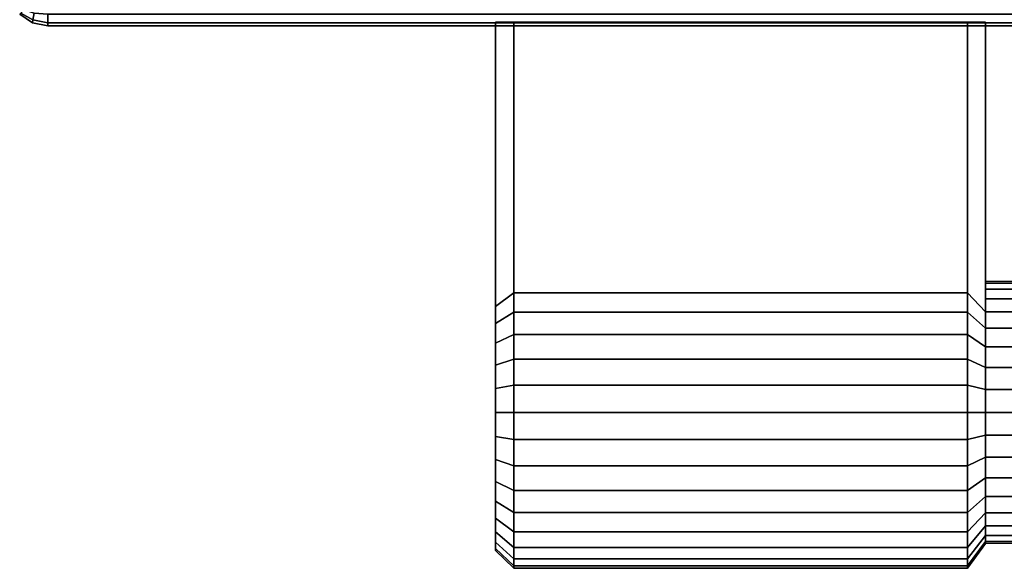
# Model space of a CAD drawing. Extents: x -17.9 to 17.9, y -15.7 to 14.9.
# Tile 1 of 18: x -17.9 to -13.1, y -15.7 to -13. Entities that reach past the tile are written whole.
import ezdxf

# ---------------------------------------------------------------- set-up
doc = ezdxf.new("R2010")
doc.units = 0
doc.linetypes.add('SOLIDLINE', pattern=[0])
doc.layers.add('BSH_B36CT81SNS_SYMBOL___Drawer_', color=7, linetype='SOLIDLINE')
doc.layers.add('BSH_B36CT81SNS_SYMBOL___Handle', color=7, linetype='SOLIDLINE')

msp = doc.modelspace()

# ---------------------------------------------------------------- linework, layer by layer
at = {"layer": 'BSH_B36CT81SNS_SYMBOL___Drawer_', "color": 7}
for points in [[(-17.859, -12.9909, 26.7561), (-17.8643, -12.9962, 26.6911), (-17.8023, -13.0377, 26.6911), (-17.8007, -13.0235, 26.7627)], [(-17.8007, -13.0235, 1.29491), (-17.8023, -13.0377, 1.36652), (-17.8643, -12.9962, 1.36652), (-17.859, -12.9909, 1.30154)], [(-17.8643, -12.9962, 1.36652), (-17.8023, -13.0377, 1.36652), (-17.8023, -13.0377, 26.6911), (-17.8643, -12.9962, 26.6911)], [(-17.7941, -12.9909, 1.23659), (-17.8007, -13.0235, 1.29491), (-17.859, -12.9909, 1.30154), (-17.8436, -12.9755, 1.252)], [(-17.859, -12.9909, 26.7561), (-17.8007, -13.0235, 26.7627), (-17.7941, -12.9909, 26.821), (-17.8436, -12.9755, 26.8056)], [(-17.8007, -13.0235, 26.7627), (-17.7291, -13.0377, 26.7643), (-17.7291, -12.9962, 26.8263), (-17.7941, -12.9909, 26.821)], [(-17.7941, -12.9909, 1.23659), (-17.7291, -12.9962, 1.23129), (-17.7291, -13.0377, 1.29333), (-17.8007, -13.0235, 1.29491)], [(-0.000751, -13.0377, 26.7643), (-0.000751, -12.9962, 26.8263), (-17.7291, -12.9962, 26.8263), (-17.7291, -13.0377, 26.7643)], [(-0.000751, -13.0377, 1.29333), (-17.7291, -13.0377, 1.29333), (-17.7291, -12.9962, 1.23129), (-0.000751, -12.9962, 1.23129)], [(-17.8007, -13.0235, 1.29491), (-17.7291, -13.0377, 1.29333), (-17.7291, -13.0522, 1.36652), (-17.8023, -13.0377, 1.36652)], [(-17.8007, -13.0235, 26.7627), (-17.8023, -13.0377, 26.6911), (-17.7291, -13.0522, 26.6911), (-17.7291, -13.0377, 26.7643)], [(-17.8023, -13.0377, 1.36652), (-17.7291, -13.0522, 1.36652), (-17.7291, -13.0522, 26.6911), (-17.8023, -13.0377, 26.6911)], [(-0.000751, -13.0522, 26.6911), (-0.000751, -13.0377, 26.7643), (-17.7291, -13.0377, 26.7643), (-17.7291, -13.0522, 26.6911)], [(-0.000751, -13.0522, 1.36652), (-17.7291, -13.0522, 1.36652), (-17.7291, -13.0377, 1.29333), (-0.000751, -13.0377, 1.29333)], [(-17.7291, -13.0522, 26.6911), (-17.7291, -13.0522, 1.36652), (-0.000751, -13.0522, 1.36652)], [(-17.7291, -13.0522, 26.6911), (-0.000751, -13.0522, 1.36652), (17.7291, -13.0522, 1.36652)], [(-17.7291, -13.0522, 26.6911), (17.7291, -13.0522, 1.36652), (17.7291, -13.0522, 26.6911)], [(-17.7291, -13.0522, 26.6911), (17.7291, -13.0522, 26.6911), (-0.000751, -13.0522, 26.6911)]]:
    msp.add_3dface(points, dxfattribs=at)
at = {"layer": 'BSH_B36CT81SNS_SYMBOL___Handle', "color": 7}
for points in [[(-15.4798, -13.0351, 24.7407), (-15.5681, -13.0351, 24.7955), (-15.5681, -13.0351, 24.8897), (-15.4798, -13.0351, 24.8471)], [(-15.4798, -13.0351, 24.8471), (-15.5681, -13.0351, 24.8897), (-15.5681, -13.0351, 24.994), (-15.4798, -13.0351, 24.9648)], [(-15.4798, -13.0351, 24.9648), (-15.5681, -13.0351, 24.994), (-15.5681, -13.0351, 25.1051), (-15.4798, -13.0351, 25.0903)], [(-15.4798, -13.0351, 25.0903), (-15.5681, -13.0351, 25.1051), (-15.5681, -13.0351, 25.2197), (-15.4798, -13.0351, 25.2197)], [(-15.4798, -13.0351, 25.2197), (-15.5681, -13.0351, 25.2197), (-15.5681, -13.0351, 25.3343), (-15.4798, -13.0351, 25.3491)], [(-15.4798, -13.0351, 25.3491), (-15.5681, -13.0351, 25.3343), (-15.5681, -13.0351, 25.4455), (-15.4798, -13.0351, 25.4746)], [(-15.4798, -13.0351, 25.4746), (-15.5681, -13.0351, 25.4455), (-15.5681, -13.0351, 25.5497), (-15.4798, -13.0351, 25.5924)], [(-15.4798, -13.0351, 25.5924), (-15.5681, -13.0351, 25.5497), (-15.5681, -13.0351, 25.644), (-15.4798, -13.0351, 25.6988)], [(-15.5681, -14.4072, 24.7955), (-15.5681, -13.0351, 24.7955), (-15.4798, -13.0351, 24.7407), (-15.4798, -14.3412, 24.7407)], [(-15.5681, -14.3405, 24.8897), (-15.5681, -13.0351, 24.8897), (-15.5681, -13.0351, 24.7955), (-15.5681, -14.4072, 24.7955)], [(-15.5681, -14.2914, 24.994), (-15.5681, -13.0351, 24.994), (-15.5681, -13.0351, 24.8897), (-15.5681, -14.3405, 24.8897)], [(-15.5681, -14.2614, 25.1051), (-15.5681, -13.0351, 25.1051), (-15.5681, -13.0351, 24.994), (-15.5681, -14.2914, 24.994)], [(-15.5681, -14.2512, 25.2197), (-15.5681, -13.0351, 25.2197), (-15.5681, -13.0351, 25.1051), (-15.5681, -14.2614, 25.1051)], [(-15.5681, -14.2614, 25.3343), (-15.5681, -13.0351, 25.3343), (-15.5681, -13.0351, 25.2197), (-15.5681, -14.2512, 25.2197)], [(-15.5681, -14.2914, 25.4455), (-15.5681, -13.0351, 25.4455), (-15.5681, -13.0351, 25.3343), (-15.5681, -14.2614, 25.3343)], [(-15.5681, -14.3405, 25.5497), (-15.5681, -13.0351, 25.5497), (-15.5681, -13.0351, 25.4455), (-15.5681, -14.2914, 25.4455)], [(-15.5681, -14.4072, 25.644), (-15.5681, -13.0351, 25.644), (-15.5681, -13.0351, 25.5497), (-15.5681, -14.3405, 25.5497)], [(-15.4798, -14.3412, 25.6988), (-15.4798, -13.0351, 25.6988), (-15.5681, -13.0351, 25.644), (-15.5681, -14.4072, 25.644)], [(-15.4798, -13.0351, 24.8471), (-13.2904, -13.0351, 24.8471), (-13.2904, -13.0351, 24.7407), (-15.4798, -13.0351, 24.7407)], [(-15.4798, -13.0351, 24.9648), (-13.2904, -13.0351, 24.9648), (-13.2904, -13.0351, 24.8471), (-15.4798, -13.0351, 24.8471)], [(-15.4798, -13.0351, 25.0903), (-13.2904, -13.0351, 25.0903), (-13.2904, -13.0351, 24.9648), (-15.4798, -13.0351, 24.9648)], [(-15.4798, -13.0351, 25.2197), (-13.2904, -13.0351, 25.2197), (-13.2904, -13.0351, 25.0903), (-15.4798, -13.0351, 25.0903)], [(-15.4798, -13.0351, 25.3491), (-13.2904, -13.0351, 25.3491), (-13.2904, -13.0351, 25.2197), (-15.4798, -13.0351, 25.2197)], [(-15.4798, -13.0351, 25.4746), (-13.2904, -13.0351, 25.4746), (-13.2904, -13.0351, 25.3491), (-15.4798, -13.0351, 25.3491)], [(-15.4798, -13.0351, 25.5924), (-13.2904, -13.0351, 25.5924), (-13.2904, -13.0351, 25.4746), (-15.4798, -13.0351, 25.4746)], [(-15.4798, -13.0351, 25.6988), (-13.2904, -13.0351, 25.6988), (-13.2904, -13.0351, 25.5924), (-15.4798, -13.0351, 25.5924)], [(-15.4798, -14.2659, 24.8471), (-15.4798, -13.0351, 24.8471), (-15.4798, -13.0351, 24.7407), (-15.4798, -14.3412, 24.7407)], [(-15.4798, -14.3412, 24.7407), (-15.4798, -13.0351, 24.7407), (-13.2904, -13.0351, 24.7407), (-13.2904, -14.3412, 24.7407)], [(-15.4798, -14.2105, 24.9648), (-15.4798, -13.0351, 24.9648), (-15.4798, -13.0351, 24.8471), (-15.4798, -14.2659, 24.8471)], [(-15.4798, -14.1765, 25.0903), (-15.4798, -13.0351, 25.0903), (-15.4798, -13.0351, 24.9648), (-15.4798, -14.2105, 24.9648)], [(-15.4798, -14.1651, 25.2197), (-15.4798, -13.0351, 25.2197), (-15.4798, -13.0351, 25.0903), (-15.4798, -14.1765, 25.0903)], [(-15.4798, -14.1765, 25.3491), (-15.4798, -13.0351, 25.3491), (-15.4798, -13.0351, 25.2197), (-15.4798, -14.1651, 25.2197)], [(-15.4798, -14.2105, 25.4746), (-15.4798, -13.0351, 25.4746), (-15.4798, -13.0351, 25.3491), (-15.4798, -14.1765, 25.3491)], [(-15.4798, -14.2659, 25.5924), (-15.4798, -13.0351, 25.5924), (-15.4798, -13.0351, 25.4746), (-15.4798, -14.2105, 25.4746)], [(-15.4798, -14.3412, 25.6988), (-15.4798, -13.0351, 25.6988), (-15.4798, -13.0351, 25.5924), (-15.4798, -14.2659, 25.5924)], [(-13.2904, -14.3412, 25.6988), (-13.2904, -13.0351, 25.6988), (-15.4798, -13.0351, 25.6988), (-15.4798, -14.3412, 25.6988)], [(-15.4798, -14.3412, 24.7407), (-15.4798, -13.0351, 24.7407), (-15.4798, -13.0351, 24.8471), (-15.4798, -14.2659, 24.8471)], [(-15.4798, -14.2659, 24.8471), (-15.4798, -13.0351, 24.8471), (-15.4798, -13.0351, 24.9648), (-15.4798, -14.2105, 24.9648)], [(-15.4798, -14.2105, 24.9648), (-15.4798, -13.0351, 24.9648), (-15.4798, -13.0351, 25.0903), (-15.4798, -14.1765, 25.0903)], [(-15.4798, -14.1765, 25.0903), (-15.4798, -13.0351, 25.0903), (-15.4798, -13.0351, 25.2197), (-15.4798, -14.1651, 25.2197)], [(-15.4798, -14.1651, 25.2197), (-15.4798, -13.0351, 25.2197), (-15.4798, -13.0351, 25.3491), (-15.4798, -14.1765, 25.3491)], [(-15.4798, -14.1765, 25.3491), (-15.4798, -13.0351, 25.3491), (-15.4798, -13.0351, 25.4746), (-15.4798, -14.2105, 25.4746)], [(-15.4798, -14.2105, 25.4746), (-15.4798, -13.0351, 25.4746), (-15.4798, -13.0351, 25.5924), (-15.4798, -14.2659, 25.5924)], [(-15.4798, -14.2659, 25.5924), (-15.4798, -13.0351, 25.5924), (-15.4798, -13.0351, 25.6988), (-15.4798, -14.3412, 25.6988)], [(-13.2904, -13.0351, 24.8471), (-13.2021, -13.0351, 24.8897), (-13.2021, -13.0351, 24.7955), (-13.2904, -13.0351, 24.7407)], [(-13.2904, -13.0351, 24.9648), (-13.2021, -13.0351, 24.994), (-13.2021, -13.0351, 24.8897), (-13.2904, -13.0351, 24.8471)], [(-13.2904, -13.0351, 25.0903), (-13.2021, -13.0351, 25.1051), (-13.2021, -13.0351, 24.994), (-13.2904, -13.0351, 24.9648)], [(-13.2904, -13.0351, 25.2197), (-13.2021, -13.0351, 25.2197), (-13.2021, -13.0351, 25.1051), (-13.2904, -13.0351, 25.0903)], [(-13.2904, -13.0351, 25.3491), (-13.2021, -13.0351, 25.3343), (-13.2021, -13.0351, 25.2197), (-13.2904, -13.0351, 25.2197)], [(-13.2904, -13.0351, 25.4746), (-13.2021, -13.0351, 25.4455), (-13.2021, -13.0351, 25.3343), (-13.2904, -13.0351, 25.3491)], [(-13.2904, -13.0351, 25.5924), (-13.2021, -13.0351, 25.5497), (-13.2021, -13.0351, 25.4455), (-13.2904, -13.0351, 25.4746)], [(-13.2904, -13.0351, 25.6988), (-13.2021, -13.0351, 25.644), (-13.2021, -13.0351, 25.5497), (-13.2904, -13.0351, 25.5924)], [(-13.2904, -14.3412, 24.7407), (-13.2904, -13.0351, 24.7407), (-13.2904, -13.0351, 24.8471), (-13.2904, -14.2659, 24.8471)], [(-13.2904, -14.2659, 24.8471), (-13.2904, -13.0351, 24.8471), (-13.2904, -13.0351, 24.9648), (-13.2904, -14.2105, 24.9648)], [(-13.2904, -14.2105, 24.9648), (-13.2904, -13.0351, 24.9648), (-13.2904, -13.0351, 25.0903), (-13.2904, -14.1765, 25.0903)], [(-13.2904, -14.1765, 25.0903), (-13.2904, -13.0351, 25.0903), (-13.2904, -13.0351, 25.2197), (-13.2904, -14.1651, 25.2197)], [(-13.2904, -14.1651, 25.2197), (-13.2904, -13.0351, 25.2197), (-13.2904, -13.0351, 25.3491), (-13.2904, -14.1765, 25.3491)], [(-13.2904, -14.1765, 25.3491), (-13.2904, -13.0351, 25.3491), (-13.2904, -13.0351, 25.4746), (-13.2904, -14.2105, 25.4746)], [(-13.2904, -14.2105, 25.4746), (-13.2904, -13.0351, 25.4746), (-13.2904, -13.0351, 25.5924), (-13.2904, -14.2659, 25.5924)], [(-13.2904, -14.2659, 25.5924), (-13.2904, -13.0351, 25.5924), (-13.2904, -13.0351, 25.6988), (-13.2904, -14.3412, 25.6988)], [(-13.2904, -14.2659, 24.8471), (-13.2904, -13.0351, 24.8471), (-13.2904, -13.0351, 24.7407), (-13.2904, -14.3412, 24.7407)], [(-13.2904, -14.3412, 24.7407), (-13.2904, -13.0351, 24.7407), (-13.2021, -13.0351, 24.7955), (-13.2021, -14.433, 24.8169)], [(-13.2904, -14.2105, 24.9648), (-13.2904, -13.0351, 24.9648), (-13.2904, -13.0351, 24.8471), (-13.2904, -14.2659, 24.8471)], [(-13.2904, -14.1765, 25.0903), (-13.2904, -13.0351, 25.0903), (-13.2904, -13.0351, 24.9648), (-13.2904, -14.2105, 24.9648)], [(-13.2904, -14.1651, 25.2197), (-13.2904, -13.0351, 25.2197), (-13.2904, -13.0351, 25.0903), (-13.2904, -14.1765, 25.0903)], [(-13.2904, -14.1765, 25.3491), (-13.2904, -13.0351, 25.3491), (-13.2904, -13.0351, 25.2197), (-13.2904, -14.1651, 25.2197)], [(-13.2904, -14.2105, 25.4746), (-13.2904, -13.0351, 25.4746), (-13.2904, -13.0351, 25.3491), (-13.2904, -14.1765, 25.3491)], [(-13.2904, -14.2659, 25.5924), (-13.2904, -13.0351, 25.5924), (-13.2904, -13.0351, 25.4746), (-13.2904, -14.2105, 25.4746)], [(-13.2904, -14.3412, 25.6988), (-13.2904, -13.0351, 25.6988), (-13.2904, -13.0351, 25.5924), (-13.2904, -14.2659, 25.5924)], [(-13.2021, -14.433, 25.6225), (-13.2021, -13.0351, 25.644), (-13.2904, -13.0351, 25.6988), (-13.2904, -14.3412, 25.6988)], [(-13.2021, -14.433, 24.8169), (-13.2021, -13.0351, 24.7955), (-13.2021, -13.0351, 24.8897), (-13.2021, -14.3697, 24.9064)], [(-13.2021, -14.3697, 24.9064), (-13.2021, -13.0351, 24.8897), (-13.2021, -13.0351, 24.994), (-13.2021, -14.3231, 25.0054)], [(-13.2021, -14.3231, 25.0054), (-13.2021, -13.0351, 24.994), (-13.2021, -13.0351, 25.1051), (-13.2021, -14.2946, 25.1109)], [(-13.2021, -14.2946, 25.1109), (-13.2021, -13.0351, 25.1051), (-13.2021, -13.0351, 25.2197), (-13.2021, -14.2849, 25.2197)], [(-13.2021, -14.2849, 25.2197), (-13.2021, -13.0351, 25.2197), (-13.2021, -13.0351, 25.3343), (-13.2021, -14.2946, 25.3285)], [(-13.2021, -14.2946, 25.3285), (-13.2021, -13.0351, 25.3343), (-13.2021, -13.0351, 25.4455), (-13.2021, -14.3231, 25.434)], [(-13.2021, -14.3231, 25.434), (-13.2021, -13.0351, 25.4455), (-13.2021, -13.0351, 25.5497), (-13.2021, -14.3697, 25.533)], [(-13.2021, -14.3697, 25.533), (-13.2021, -13.0351, 25.5497), (-13.2021, -13.0351, 25.644), (-13.2021, -14.433, 25.6225)], [(-15.5681, -14.2512, 25.2197), (-15.5681, -14.2614, 25.1051), (-15.5681, -14.9178, 25.2197)], [(-15.5681, -14.2614, 25.3343), (-15.5681, -14.2512, 25.2197), (-15.5681, -14.9178, 25.2197)], [(-15.5681, -14.2614, 25.1051), (-15.5681, -14.2914, 24.994), (-15.5681, -14.9178, 25.2197)], [(-15.5681, -14.2914, 25.4455), (-15.5681, -14.2614, 25.3343), (-15.5681, -14.9178, 25.2197)], [(-15.5681, -14.2914, 24.994), (-15.5681, -14.3405, 24.8897), (-15.5681, -14.9178, 25.2197)], [(-15.5681, -14.3405, 25.5497), (-15.5681, -14.2914, 25.4455), (-15.5681, -14.9178, 25.2197)], [(-13.2021, -14.3231, 25.0054), (-13.2021, -14.2946, 25.1109), (13.2021, -14.2849, 25.2197), (13.2021, -14.2946, 25.1109)], [(-13.2021, -14.2946, 25.1109), (-13.2021, -14.2849, 25.2197), (13.2021, -14.2946, 25.3285), (13.2021, -14.2849, 25.2197)], [(-13.2021, -14.2849, 25.2197), (-13.2021, -14.2946, 25.3285), (13.2021, -14.3231, 25.434), (13.2021, -14.2946, 25.3285)], [(-13.2021, -14.3697, 24.9064), (-13.2021, -14.3231, 25.0054), (13.2021, -14.2946, 25.1109), (13.2021, -14.3231, 25.0054)], [(-13.2021, -14.2946, 25.3285), (-13.2021, -14.3231, 25.434), (13.2021, -14.3697, 25.533), (13.2021, -14.3231, 25.434)], [(-15.5681, -14.3405, 24.8897), (-15.5681, -14.4072, 24.7955), (-15.5681, -14.9178, 25.2197)], [(-15.5681, -14.4072, 25.644), (-15.5681, -14.3405, 25.5497), (-15.5681, -14.9178, 25.2197)], [(-15.4798, -14.4339, 24.6488), (-15.5681, -14.4893, 24.7142), (-15.5681, -14.4072, 24.7955), (-15.4798, -14.3412, 24.7407)], [(-15.4798, -14.3412, 25.6988), (-15.5681, -14.4072, 25.644), (-15.5681, -14.4893, 25.7253), (-15.4798, -14.4339, 25.7907)], [(-15.4798, -14.3412, 24.7407), (-13.2904, -14.3412, 24.7407), (-13.2904, -14.4339, 24.6488), (-15.4798, -14.4339, 24.6488)], [(-15.4798, -14.4339, 25.7907), (-13.2904, -14.4339, 25.7907), (-13.2904, -14.3412, 25.6988), (-15.4798, -14.3412, 25.6988)], [(-13.2904, -14.3412, 24.7407), (-13.2021, -14.433, 24.8169), (-13.2021, -14.511, 24.7397), (-13.2904, -14.4339, 24.6488)], [(-13.2904, -14.4339, 25.7907), (-13.2021, -14.511, 25.6997), (-13.2021, -14.433, 25.6225), (-13.2904, -14.3412, 25.6988)], [(-13.2021, -14.433, 24.8169), (-13.2021, -14.3697, 24.9064), (13.2021, -14.3231, 25.0054), (13.2021, -14.3697, 24.9064)], [(-13.2021, -14.3231, 25.434), (-13.2021, -14.3697, 25.533), (13.2021, -14.433, 25.6225), (13.2021, -14.3697, 25.533)], [(-13.2021, -14.511, 24.7397), (-13.2021, -14.433, 24.8169), (13.2021, -14.3697, 24.9064), (13.2021, -14.433, 24.8169)], [(-13.2021, -14.3697, 25.533), (-13.2021, -14.433, 25.6225), (13.2021, -14.511, 25.6997), (13.2021, -14.433, 25.6225)], [(-15.5681, -14.4072, 24.7955), (-15.5681, -14.4893, 24.7142), (-15.5681, -14.9178, 25.2197)], [(-15.5681, -14.4893, 25.7253), (-15.5681, -14.4072, 25.644), (-15.5681, -14.9178, 25.2197)], [(-15.4798, -14.5414, 24.5743), (-15.5681, -14.5845, 24.6482), (-15.5681, -14.4893, 24.7142), (-15.4798, -14.4339, 24.6488)], [(-15.4798, -14.4339, 25.7907), (-15.5681, -14.4893, 25.7253), (-15.5681, -14.5845, 25.7913), (-15.4798, -14.5414, 25.8652)], [(-15.4798, -14.4339, 24.6488), (-13.2904, -14.4339, 24.6488), (-13.2904, -14.5414, 24.5743), (-15.4798, -14.5414, 24.5743)], [(-15.4798, -14.5414, 25.8652), (-13.2904, -14.5414, 25.8652), (-13.2904, -14.4339, 25.7907), (-15.4798, -14.4339, 25.7907)], [(-13.2904, -14.4339, 24.6488), (-13.2021, -14.511, 24.7397), (-13.2021, -14.6013, 24.6771), (-13.2904, -14.5414, 24.5743)], [(-13.2904, -14.5414, 25.8652), (-13.2021, -14.6013, 25.7624), (-13.2021, -14.511, 25.6997), (-13.2904, -14.4339, 25.7907)], [(-13.2021, -14.6013, 24.6771), (-13.2021, -14.511, 24.7397), (13.2021, -14.433, 24.8169), (13.2021, -14.511, 24.7397)], [(-13.2021, -14.433, 25.6225), (-13.2021, -14.511, 25.6997), (13.2021, -14.6013, 25.7624), (13.2021, -14.511, 25.6997)], [(-15.5681, -14.4893, 24.7142), (-15.5681, -14.5845, 24.6482), (-15.5681, -14.9178, 25.2197)], [(-15.5681, -14.5845, 25.7913), (-15.5681, -14.4893, 25.7253), (-15.5681, -14.9178, 25.2197)], [(-15.4798, -14.6603, 24.5194), (-15.5681, -14.6898, 24.5996), (-15.5681, -14.5845, 24.6482), (-15.4798, -14.5414, 24.5743)], [(-15.4798, -14.5414, 25.8652), (-15.5681, -14.5845, 25.7913), (-15.5681, -14.6898, 25.8399), (-15.4798, -14.6603, 25.9201)], [(-15.4798, -14.5414, 24.5743), (-13.2904, -14.5414, 24.5743), (-13.2904, -14.6603, 24.5194), (-15.4798, -14.6603, 24.5194)], [(-15.4798, -14.6603, 25.9201), (-13.2904, -14.6603, 25.9201), (-13.2904, -14.5414, 25.8652), (-15.4798, -14.5414, 25.8652)], [(-13.2904, -14.5414, 24.5743), (-13.2021, -14.6013, 24.6771), (-13.2021, -14.7013, 24.6309), (-13.2904, -14.6603, 24.5194)], [(-13.2904, -14.6603, 25.9201), (-13.2021, -14.7013, 25.8086), (-13.2021, -14.6013, 25.7624), (-13.2904, -14.5414, 25.8652)], [(-13.2021, -14.511, 25.6997), (-13.2021, -14.6013, 25.7624), (13.2021, -14.7013, 25.8086), (13.2021, -14.6013, 25.7624)], [(-13.2021, -14.7013, 24.6309), (-13.2021, -14.6013, 24.6771), (13.2021, -14.511, 24.7397), (13.2021, -14.6013, 24.6771)], [(-15.5681, -14.5845, 24.6482), (-15.5681, -14.6898, 24.5996), (-15.5681, -14.9178, 25.2197)], [(-15.5681, -14.6898, 25.8399), (-15.5681, -14.5845, 25.7913), (-15.5681, -14.9178, 25.2197)], [(-13.2021, -14.6013, 25.7624), (-13.2021, -14.7013, 25.8086), (13.2021, -14.8079, 25.8368), (13.2021, -14.7013, 25.8086)], [(-13.2021, -14.8079, 24.6026), (-13.2021, -14.7013, 24.6309), (13.2021, -14.6013, 24.6771), (13.2021, -14.7013, 24.6309)], [(-15.4798, -14.7871, 24.4858), (-15.5681, -14.802, 24.5698), (-15.5681, -14.6898, 24.5996), (-15.4798, -14.6603, 24.5194)], [(-15.4798, -14.6603, 25.9201), (-15.5681, -14.6898, 25.8399), (-15.5681, -14.802, 25.8697), (-15.4798, -14.7871, 25.9537)], [(-15.4798, -14.6603, 24.5194), (-13.2904, -14.6603, 24.5194), (-13.2904, -14.7871, 24.4858), (-15.4798, -14.7871, 24.4858)], [(-15.4798, -14.7871, 25.9537), (-13.2904, -14.7871, 25.9537), (-13.2904, -14.6603, 25.9201), (-15.4798, -14.6603, 25.9201)], [(-13.2904, -14.6603, 24.5194), (-13.2021, -14.7013, 24.6309), (-13.2021, -14.8079, 24.6026), (-13.2904, -14.7871, 24.4858)], [(-13.2904, -14.7871, 25.9537), (-13.2021, -14.8079, 25.8368), (-13.2021, -14.7013, 25.8086), (-13.2904, -14.6603, 25.9201)], [(-15.5681, -14.6898, 24.5996), (-15.5681, -14.802, 24.5698), (-15.5681, -14.9178, 25.2197)], [(-15.5681, -14.802, 25.8697), (-15.5681, -14.6898, 25.8399), (-15.5681, -14.9178, 25.2197)], [(-13.2021, -14.7013, 25.8086), (-13.2021, -14.8079, 25.8368), (13.2021, -14.9178, 25.8463), (13.2021, -14.8079, 25.8368)], [(-13.2021, -14.9178, 24.5931), (-13.2021, -14.8079, 24.6026), (13.2021, -14.7013, 24.6309), (13.2021, -14.8079, 24.6026)], [(-15.4798, -14.9178, 24.4744), (-15.5681, -14.9178, 24.5597), (-15.5681, -14.802, 24.5698), (-15.4798, -14.7871, 24.4858)], [(-15.4798, -14.7871, 25.9537), (-15.5681, -14.802, 25.8697), (-15.5681, -14.9178, 25.8797), (-15.4798, -14.9178, 25.965)], [(-15.5681, -14.802, 24.5698), (-15.5681, -14.9178, 24.5597), (-15.5681, -14.9178, 25.2197)], [(-15.5681, -14.9178, 25.8797), (-15.5681, -14.802, 25.8697), (-15.5681, -14.9178, 25.2197)], [(-15.4798, -14.7871, 24.4858), (-13.2904, -14.7871, 24.4858), (-13.2904, -14.9178, 24.4744), (-15.4798, -14.9178, 24.4744)], [(-15.4798, -14.9178, 25.965), (-13.2904, -14.9178, 25.965), (-13.2904, -14.7871, 25.9537), (-15.4798, -14.7871, 25.9537)], [(-13.2904, -14.7871, 24.4858), (-13.2021, -14.8079, 24.6026), (-13.2021, -14.9178, 24.5931), (-13.2904, -14.9178, 24.4744)], [(-13.2904, -14.9178, 25.965), (-13.2021, -14.9178, 25.8463), (-13.2021, -14.8079, 25.8368), (-13.2904, -14.7871, 25.9537)], [(-13.2021, -14.8079, 25.8368), (-13.2021, -14.9178, 25.8463), (13.2021, -15.0276, 25.8368), (13.2021, -14.9178, 25.8463)], [(-13.2021, -15.0276, 24.6026), (-13.2021, -14.9178, 24.5931), (13.2021, -14.8079, 24.6026), (13.2021, -14.9178, 24.5931)], [(-15.5681, -15.0335, 25.8697), (-15.5681, -14.9178, 25.8797), (-15.5681, -14.9178, 25.2197)], [(-15.5681, -15.1457, 25.8399), (-15.5681, -15.0335, 25.8697), (-15.5681, -14.9178, 25.2197)], [(-15.5681, -15.251, 25.7913), (-15.5681, -15.1457, 25.8399), (-15.5681, -14.9178, 25.2197)], [(-15.5681, -15.3462, 25.7253), (-15.5681, -15.251, 25.7913), (-15.5681, -14.9178, 25.2197)], [(-15.5681, -15.4283, 25.644), (-15.5681, -15.3462, 25.7253), (-15.5681, -14.9178, 25.2197)], [(-15.5681, -15.495, 25.5497), (-15.5681, -15.4283, 25.644), (-15.5681, -14.9178, 25.2197)], [(-15.5681, -15.5441, 25.4455), (-15.5681, -15.495, 25.5497), (-15.5681, -14.9178, 25.2197)], [(-15.5681, -15.5741, 25.3343), (-15.5681, -15.5441, 25.4455), (-15.5681, -14.9178, 25.2197)], [(-15.5681, -15.5843, 25.2197), (-15.5681, -15.5741, 25.3343), (-15.5681, -14.9178, 25.2197)], [(-15.5681, -15.5741, 25.1051), (-15.5681, -15.5843, 25.2197), (-15.5681, -14.9178, 25.2197)], [(-15.5681, -15.5441, 24.994), (-15.5681, -15.5741, 25.1051), (-15.5681, -14.9178, 25.2197)], [(-15.5681, -15.495, 24.8897), (-15.5681, -15.5441, 24.994), (-15.5681, -14.9178, 25.2197)], [(-15.5681, -15.4283, 24.7955), (-15.5681, -15.495, 24.8897), (-15.5681, -14.9178, 25.2197)], [(-15.5681, -15.3462, 24.7142), (-15.5681, -15.4283, 24.7955), (-15.5681, -14.9178, 25.2197)], [(-15.5681, -15.251, 24.6482), (-15.5681, -15.3462, 24.7142), (-15.5681, -14.9178, 25.2197)], [(-15.5681, -15.1457, 24.5996), (-15.5681, -15.251, 24.6482), (-15.5681, -14.9178, 25.2197)], [(-15.5681, -15.0335, 24.5698), (-15.5681, -15.1457, 24.5996), (-15.5681, -14.9178, 25.2197)], [(-15.5681, -14.9178, 24.5597), (-15.5681, -15.0335, 24.5698), (-15.5681, -14.9178, 25.2197)], [(-15.4798, -14.9178, 25.965), (-15.5681, -14.9178, 25.8797), (-15.5681, -15.0335, 25.8697), (-15.4798, -15.0485, 25.9537)], [(-15.4798, -15.0485, 24.4858), (-15.5681, -15.0335, 24.5698), (-15.5681, -14.9178, 24.5597), (-15.4798, -14.9178, 24.4744)], [(-15.4798, -15.0485, 25.9537), (-13.2904, -15.0485, 25.9537), (-13.2904, -14.9178, 25.965), (-15.4798, -14.9178, 25.965)], [(-15.4798, -14.9178, 24.4744), (-13.2904, -14.9178, 24.4744), (-13.2904, -15.0485, 24.4858), (-15.4798, -15.0485, 24.4858)], [(-13.2904, -15.0485, 25.9537), (-13.2021, -15.0276, 25.8368), (-13.2021, -14.9178, 25.8463), (-13.2904, -14.9178, 25.965)], [(-13.2904, -14.9178, 24.4744), (-13.2021, -14.9178, 24.5931), (-13.2021, -15.0276, 24.6026), (-13.2904, -15.0485, 24.4858)], [(-13.2021, -14.9178, 25.8463), (-13.2021, -15.0276, 25.8368), (13.2021, -15.1342, 25.8086), (13.2021, -15.0276, 25.8368)], [(-13.2021, -15.1342, 24.6309), (-13.2021, -15.0276, 24.6026), (13.2021, -14.9178, 24.5931), (13.2021, -15.0276, 24.6026)], [(-15.4798, -15.0485, 25.9537), (-15.5681, -15.0335, 25.8697), (-15.5681, -15.1457, 25.8399), (-15.4798, -15.1752, 25.9201)], [(-15.4798, -15.1752, 24.5194), (-15.5681, -15.1457, 24.5996), (-15.5681, -15.0335, 24.5698), (-15.4798, -15.0485, 24.4858)], [(-15.4798, -15.1752, 25.9201), (-13.2904, -15.1752, 25.9201), (-13.2904, -15.0485, 25.9537), (-15.4798, -15.0485, 25.9537)], [(-15.4798, -15.0485, 24.4858), (-13.2904, -15.0485, 24.4858), (-13.2904, -15.1752, 24.5194), (-15.4798, -15.1752, 24.5194)], [(-13.2904, -15.1752, 25.9201), (-13.2021, -15.1342, 25.8086), (-13.2021, -15.0276, 25.8368), (-13.2904, -15.0485, 25.9537)], [(-13.2904, -15.0485, 24.4858), (-13.2021, -15.0276, 24.6026), (-13.2021, -15.1342, 24.6309), (-13.2904, -15.1752, 24.5194)], [(-13.2021, -15.0276, 25.8368), (-13.2021, -15.1342, 25.8086), (13.2021, -15.2342, 25.7624), (13.2021, -15.1342, 25.8086)], [(-13.2021, -15.2342, 24.6771), (-13.2021, -15.1342, 24.6309), (13.2021, -15.0276, 24.6026), (13.2021, -15.1342, 24.6309)], [(-15.4798, -15.1752, 25.9201), (-15.5681, -15.1457, 25.8399), (-15.5681, -15.251, 25.7913), (-15.4798, -15.2941, 25.8652)], [(-15.4798, -15.2941, 24.5743), (-15.5681, -15.251, 24.6482), (-15.5681, -15.1457, 24.5996), (-15.4798, -15.1752, 24.5194)], [(-13.2904, -15.2941, 25.8652), (-13.2021, -15.2342, 25.7624), (-13.2021, -15.1342, 25.8086), (-13.2904, -15.1752, 25.9201)], [(-13.2904, -15.1752, 24.5194), (-13.2021, -15.1342, 24.6309), (-13.2021, -15.2342, 24.6771), (-13.2904, -15.2941, 24.5743)], [(-13.2021, -15.1342, 25.8086), (-13.2021, -15.2342, 25.7624), (13.2021, -15.3245, 25.6997), (13.2021, -15.2342, 25.7624)], [(-13.2021, -15.3245, 24.7397), (-13.2021, -15.2342, 24.6771), (13.2021, -15.1342, 24.6309), (13.2021, -15.2342, 24.6771)], [(-15.4798, -15.2941, 25.8652), (-13.2904, -15.2941, 25.8652), (-13.2904, -15.1752, 25.9201), (-15.4798, -15.1752, 25.9201)], [(-15.4798, -15.1752, 24.5194), (-13.2904, -15.1752, 24.5194), (-13.2904, -15.2941, 24.5743), (-15.4798, -15.2941, 24.5743)], [(-15.4798, -15.2941, 25.8652), (-15.5681, -15.251, 25.7913), (-15.5681, -15.3462, 25.7253), (-15.4798, -15.4016, 25.7907)], [(-15.4798, -15.4016, 24.6488), (-15.5681, -15.3462, 24.7142), (-15.5681, -15.251, 24.6482), (-15.4798, -15.2941, 24.5743)], [(-13.2904, -15.4016, 25.7907), (-13.2021, -15.3245, 25.6997), (-13.2021, -15.2342, 25.7624), (-13.2904, -15.2941, 25.8652)], [(-13.2904, -15.2941, 24.5743), (-13.2021, -15.2342, 24.6771), (-13.2021, -15.3245, 24.7397), (-13.2904, -15.4016, 24.6488)], [(-13.2021, -15.2342, 25.7624), (-13.2021, -15.3245, 25.6997), (13.2021, -15.4025, 25.6225), (13.2021, -15.3245, 25.6997)], [(-13.2021, -15.4025, 24.8169), (-13.2021, -15.3245, 24.7397), (13.2021, -15.2342, 24.6771), (13.2021, -15.3245, 24.7397)], [(-15.4798, -15.4016, 25.7907), (-13.2904, -15.4016, 25.7907), (-13.2904, -15.2941, 25.8652), (-15.4798, -15.2941, 25.8652)], [(-15.4798, -15.2941, 24.5743), (-13.2904, -15.2941, 24.5743), (-13.2904, -15.4016, 24.6488), (-15.4798, -15.4016, 24.6488)], [(-15.4798, -15.4016, 25.7907), (-15.5681, -15.3462, 25.7253), (-15.5681, -15.4283, 25.644), (-15.4798, -15.4943, 25.6988)], [(-15.4798, -15.4943, 24.7407), (-15.5681, -15.4283, 24.7955), (-15.5681, -15.3462, 24.7142), (-15.4798, -15.4016, 24.6488)], [(-13.2904, -15.4943, 25.6988), (-13.2021, -15.4025, 25.6225), (-13.2021, -15.3245, 25.6997), (-13.2904, -15.4016, 25.7907)], [(-13.2904, -15.4016, 24.6488), (-13.2021, -15.3245, 24.7397), (-13.2021, -15.4025, 24.8169), (-13.2904, -15.4943, 24.7407)], [(-13.2021, -15.3245, 25.6997), (-13.2021, -15.4025, 25.6225), (13.2021, -15.4658, 25.533), (13.2021, -15.4025, 25.6225)], [(-13.2021, -15.4658, 24.9064), (-13.2021, -15.4025, 24.8169), (13.2021, -15.3245, 24.7397), (13.2021, -15.4025, 24.8169)], [(-15.4798, -15.4943, 25.6988), (-15.5681, -15.4283, 25.644), (-15.5681, -15.495, 25.5497), (-15.4798, -15.5696, 25.5924)], [(-15.4798, -15.5696, 24.8471), (-15.5681, -15.495, 24.8897), (-15.5681, -15.4283, 24.7955), (-15.4798, -15.4943, 24.7407)], [(-15.4798, -15.4943, 25.6988), (-13.2904, -15.4943, 25.6988), (-13.2904, -15.4016, 25.7907), (-15.4798, -15.4016, 25.7907)], [(-15.4798, -15.4016, 24.6488), (-13.2904, -15.4016, 24.6488), (-13.2904, -15.4943, 24.7407), (-15.4798, -15.4943, 24.7407)], [(-13.2904, -15.5696, 25.5924), (-13.2021, -15.4658, 25.533), (-13.2021, -15.4025, 25.6225), (-13.2904, -15.4943, 25.6988)], [(-13.2904, -15.4943, 24.7407), (-13.2021, -15.4025, 24.8169), (-13.2021, -15.4658, 24.9064), (-13.2904, -15.5696, 24.8471)], [(-13.2021, -15.4025, 25.6225), (-13.2021, -15.4658, 25.533), (13.2021, -15.5124, 25.434), (13.2021, -15.4658, 25.533)], [(-13.2021, -15.5124, 25.0054), (-13.2021, -15.4658, 24.9064), (13.2021, -15.4025, 24.8169), (13.2021, -15.4658, 24.9064)], [(-13.2904, -15.625, 25.4746), (-13.2021, -15.5124, 25.434), (-13.2021, -15.4658, 25.533), (-13.2904, -15.5696, 25.5924)], [(-13.2904, -15.5696, 24.8471), (-13.2021, -15.4658, 24.9064), (-13.2021, -15.5124, 25.0054), (-13.2904, -15.625, 24.9648)], [(-13.2021, -15.4658, 25.533), (-13.2021, -15.5124, 25.434), (13.2021, -15.541, 25.3285), (13.2021, -15.5124, 25.434)], [(-13.2021, -15.541, 25.1109), (-13.2021, -15.5124, 25.0054), (13.2021, -15.4658, 24.9064), (13.2021, -15.5124, 25.0054)], [(-15.4798, -15.5696, 25.5924), (-15.5681, -15.495, 25.5497), (-15.5681, -15.5441, 25.4455), (-15.4798, -15.625, 25.4746)], [(-15.4798, -15.625, 24.9648), (-15.5681, -15.5441, 24.994), (-15.5681, -15.495, 24.8897), (-15.4798, -15.5696, 24.8471)], [(-15.4798, -15.5696, 25.5924), (-13.2904, -15.5696, 25.5924), (-13.2904, -15.4943, 25.6988), (-15.4798, -15.4943, 25.6988)], [(-15.4798, -15.4943, 24.7407), (-13.2904, -15.4943, 24.7407), (-13.2904, -15.5696, 24.8471), (-15.4798, -15.5696, 24.8471)], [(-13.2904, -15.659, 25.3491), (-13.2021, -15.541, 25.3285), (-13.2021, -15.5124, 25.434), (-13.2904, -15.625, 25.4746)], [(-13.2904, -15.625, 24.9648), (-13.2021, -15.5124, 25.0054), (-13.2021, -15.541, 25.1109), (-13.2904, -15.659, 25.0903)], [(-13.2021, -15.5124, 25.434), (-13.2021, -15.541, 25.3285), (13.2021, -15.5506, 25.2197), (13.2021, -15.541, 25.3285)], [(-13.2021, -15.5506, 25.2197), (-13.2021, -15.541, 25.1109), (13.2021, -15.5124, 25.0054), (13.2021, -15.541, 25.1109)], [(-15.4798, -15.625, 25.4746), (-15.5681, -15.5441, 25.4455), (-15.5681, -15.5741, 25.3343), (-15.4798, -15.659, 25.3491)], [(-15.4798, -15.659, 25.0903), (-15.5681, -15.5741, 25.1051), (-15.5681, -15.5441, 24.994), (-15.4798, -15.625, 24.9648)], [(-15.4798, -15.659, 25.3491), (-15.5681, -15.5741, 25.3343), (-15.5681, -15.5843, 25.2197), (-15.4798, -15.6704, 25.2197)], [(-15.4798, -15.6704, 25.2197), (-15.5681, -15.5843, 25.2197), (-15.5681, -15.5741, 25.1051), (-15.4798, -15.659, 25.0903)], [(-15.4798, -15.625, 25.4746), (-13.2904, -15.625, 25.4746), (-13.2904, -15.5696, 25.5924), (-15.4798, -15.5696, 25.5924)], [(-15.4798, -15.5696, 24.8471), (-13.2904, -15.5696, 24.8471), (-13.2904, -15.625, 24.9648), (-15.4798, -15.625, 24.9648)], [(-13.2904, -15.6704, 25.2197), (-13.2021, -15.5506, 25.2197), (-13.2021, -15.541, 25.3285), (-13.2904, -15.659, 25.3491)], [(-13.2904, -15.659, 25.0903), (-13.2021, -15.541, 25.1109), (-13.2021, -15.5506, 25.2197), (-13.2904, -15.6704, 25.2197)], [(-13.2021, -15.541, 25.3285), (-13.2021, -15.5506, 25.2197), (13.2021, -15.541, 25.1109), (13.2021, -15.5506, 25.2197)], [(-15.4798, -15.659, 25.3491), (-13.2904, -15.659, 25.3491), (-13.2904, -15.625, 25.4746), (-15.4798, -15.625, 25.4746)], [(-15.4798, -15.625, 24.9648), (-13.2904, -15.625, 24.9648), (-13.2904, -15.659, 25.0903), (-15.4798, -15.659, 25.0903)], [(-15.4798, -15.6704, 25.2197), (-13.2904, -15.6704, 25.2197), (-13.2904, -15.659, 25.3491), (-15.4798, -15.659, 25.3491)], [(-15.4798, -15.659, 25.0903), (-13.2904, -15.659, 25.0903), (-13.2904, -15.6704, 25.2197), (-15.4798, -15.6704, 25.2197)]]:
    msp.add_3dface(points, dxfattribs=at)

doc.saveas('drawing.dxf')
